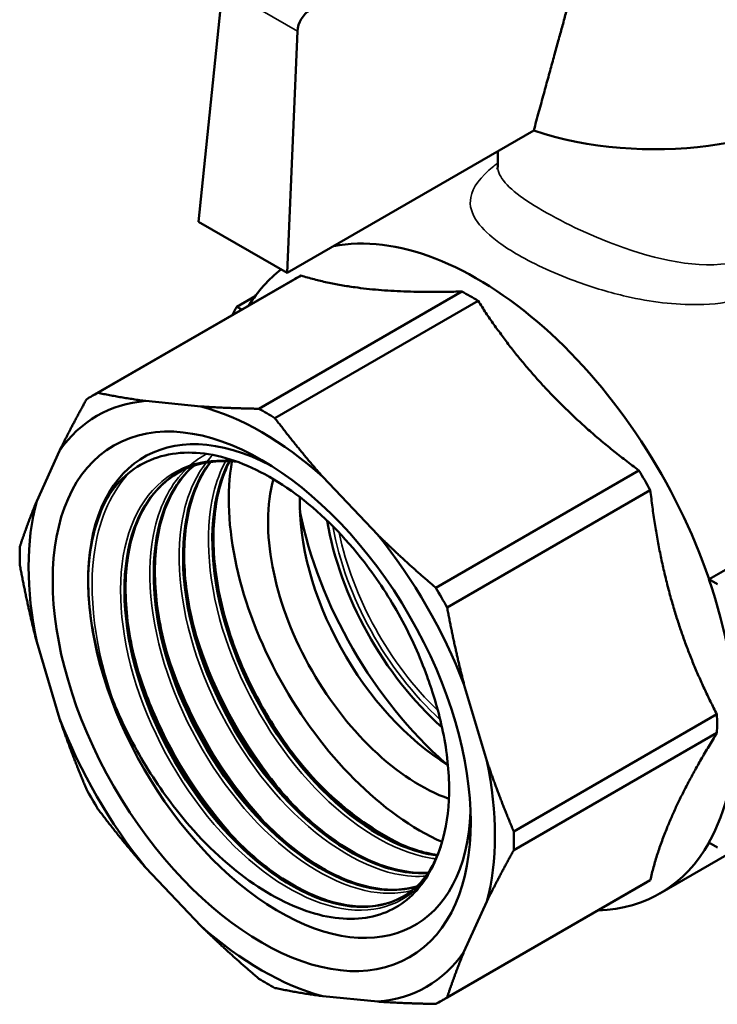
# Model space of a CAD drawing. Header units: millimetres. Extents: x 65 to 370, y 57 to 247.
# Tile 15 of 24: x 294 to 333, y 91 to 146. Entities that reach past the tile are written whole.
import ezdxf

# ---------------------------------------------------------------- set-up
doc = ezdxf.new("R2010")
doc.units = ezdxf.units.MM
doc.layers.add('Видимые тонкие (ГОСТ)', color=7, linetype='Continuous', lineweight=35)
doc.layers.add('Видимый контур (ГОСТ)', color=7, linetype='Continuous', lineweight=50)

msp = doc.modelspace()

# ---------------------------------------------------------------- linework, layer by layer
at = {"layer": 'Видимые тонкие (ГОСТ)'}
msp.add_line((309.683, 145.134), (305.5, 147.549), dxfattribs=at)
for centre, major_axis, start_param, end_param in [((320.062, 114.85), (6.1, -10.566), 4.151877, 5.21425), ((320.204, 114.931), (-6, 10.392), 1.04834, 2.034288)]:
    msp.add_ellipse(centre, major_axis=major_axis, ratio=0.57735, start_param=start_param, end_param=end_param, dxfattribs=at)
for points, knots in [([(320.858, 137.772), (320.781, 137.712), (320.706, 137.652), (319.889, 136.979), (319.457, 136.409), (319.267, 135.384), (319.397, 134.925), (320.009, 134.085), (320.404, 133.712), (321.236, 133.099), (321.602, 132.863), (322.007, 132.629), (322.946, 132.087), (324.096, 131.559), (326.211, 130.799), (327.124, 130.526), (329.381, 130.012), (330.741, 129.835), (333.736, 129.885), (335.344, 130.263), (337.312, 131.446), (337.9, 131.953), (338.377, 132.53)], [-8.277685, -8.277685, -8.277685, -8.277685, -8.230828, -8.230828, -7.746175, -7.746175, -7.353741, -7.353741, -7.051869, -7.051869, -6.863198, -6.863198, -6.863198, -6.425848, -6.425848, -6.122686, -6.122686, -5.688439, -5.688439, -5.13213, -5.13213, -4.842249, -4.842249, -4.842249, -4.842249]), ([(337.947, 135.382), (337.716, 134.793), (337.387, 134.246), (336.965, 133.779), (336.078, 132.8), (334.777, 132.221), (333.306, 132.107), (331.229, 131.945), (328.838, 132.618), (326.685, 133.495), (325.03, 134.169), (323.526, 134.959), (322.49, 135.656), (321.42, 136.376), (320.863, 136.984), (320.859, 137.564)], [4.628069, 4.628069, 4.628069, 4.628069, 4.917668, 4.917668, 4.917668, 5.524603, 5.524603, 5.524603, 6.381944, 6.381944, 6.381944, 7.040581, 7.040581, 7.040581, 7.720347, 7.720347, 7.720347, 7.720347]), ([(316.949, 97.991), (315.901, 96.449), (314.164, 95.776), (312.144, 96.132), (310.124, 96.488), (307.836, 97.87), (305.811, 99.974), (303.714, 102.153), (301.917, 105.091), (300.87, 108.087), (299.849, 111.006), (299.547, 113.956), (300.047, 116.269), (300.546, 118.581), (301.842, 120.237), (303.651, 120.868), (304.421, 121.136), (305.28, 121.217), (306.19, 121.12)], [0.523357, 0.523357, 0.523357, 0.523357, 1.219625, 1.219625, 1.219625, 1.91575, 1.91575, 1.91575, 2.636773, 2.636773, 2.636773, 3.339071, 3.339071, 3.339071, 4.040832, 4.040832, 4.040832, 4.33917, 4.33917, 4.33917, 4.33917]), ([(316.917, 97.947), (316.351, 97.897), (315.749, 97.939), (315.122, 98.076), (313.06, 98.53), (310.751, 100.025), (308.739, 102.224), (306.731, 104.42), (305.035, 107.302), (304.055, 110.218), (303.076, 113.13), (302.818, 116.053), (303.354, 118.328), (303.602, 119.38), (304.019, 120.29), (304.577, 121.022)], [13.605793, 13.605793, 13.605793, 13.605793, 13.819169, 13.819169, 13.819169, 14.521457, 14.521457, 14.521457, 15.22269, 15.22269, 15.22269, 15.92294, 15.92294, 15.92294, 16.246813, 16.246813, 16.246813, 16.246813]), ([(317.41, 98.91), (317.162, 98.939), (316.909, 98.983), (316.652, 99.044), (314.587, 99.53), (312.287, 101.049), (310.289, 103.26), (308.297, 105.466), (306.622, 108.345), (305.66, 111.25), (304.699, 114.148), (304.456, 117.051), (304.997, 119.309), (305.156, 119.97), (305.382, 120.575), (305.668, 121.113)], [20.027083, 20.027083, 20.027083, 20.027083, 20.114209, 20.114209, 20.114209, 20.814437, 20.814437, 20.814437, 21.512917, 21.512917, 21.512917, 22.209931, 22.209931, 22.209931, 22.414108, 22.414108, 22.414108, 22.414108]), ([(299.515, 107.426), (298.371, 110.547), (297.96, 113.725), (298.383, 116.283), (298.668, 118.01), (299.332, 119.447), (300.297, 120.468)], [2.615652, 2.615652, 2.615652, 2.615652, 3.294068, 3.294068, 3.294068, 3.752139, 3.752139, 3.752139, 3.752139]), ([(316.054, 97.136), (315.261, 96.932), (314.374, 96.93), (313.433, 97.145), (311.376, 97.615), (309.079, 99.113), (307.08, 101.307), (305.082, 103.5), (303.396, 106.372), (302.42, 109.276), (301.444, 112.179), (301.185, 115.094), (301.715, 117.365), (302.038, 118.746), (302.65, 119.883), (303.489, 120.696)], [7.222484, 7.222484, 7.222484, 7.222484, 7.542222, 7.542222, 7.542222, 8.241143, 8.241143, 8.241143, 8.939652, 8.939652, 8.939652, 9.637768, 9.637768, 9.637768, 10.062151, 10.062151, 10.062151, 10.062151]), ([(309.785, 101.596), (309.001, 102.409), (308.252, 103.312), (307.562, 104.286), (305.942, 106.57), (304.658, 109.226), (303.9, 111.845)], [20.7686221, 20.7686221, 20.7686221, 20.7686221, 21.011047, 21.011047, 21.011047, 21.5801254, 21.5801254, 21.5801254, 21.5801254]), ([(308.152, 100.653), (306.858, 101.999), (305.658, 103.593), (304.657, 105.324), (303.629, 107.099), (302.815, 109.01), (302.269, 110.901)], [14.4854368, 14.4854368, 14.4854368, 14.4854368, 14.8860482, 14.8860482, 14.8860482, 15.2969401, 15.2969401, 15.2969401, 15.2969401]), ([(306.516, 99.706), (304.697, 101.602), (303.071, 103.997), (301.901, 106.546), (301.387, 107.667), (300.962, 108.816), (300.635, 109.957)], [8.2022515, 8.2022515, 8.2022515, 8.2022515, 8.765798, 8.765798, 8.765798, 9.0137547, 9.0137547, 9.0137547, 9.0137547])]:
    msp.add_open_spline(points, degree=3, knots=knots, dxfattribs=at)
for points in [[(303.678, 120.87), (303.966, 121.123), (304.278, 121.339), (304.612, 121.517)], [(304.636, 121.099), (304.735, 121.224), (304.837, 121.343), (304.944, 121.457)], [(305.692, 121.157), (305.711, 121.193), (305.73, 121.229), (305.75, 121.264)], [(298.001, 114.406), (298.034, 116.222), (298.418, 117.833), (299.104, 119.107)], [(311.419, 102.535), (311.325, 102.633), (311.232, 102.731), (311.139, 102.831)], [(316.408, 97.243), (316.358, 97.225), (316.308, 97.209), (316.258, 97.193)]]:
    msp.add_open_spline(points, degree=3, dxfattribs=at)
at = {"layer": 'Видимый контур (ГОСТ)'}
for p, q in [((304.151, 134.487), (305.5, 147.549)), ((309.683, 145.134), (309.104, 131.628)), ((309.104, 131.628), (322.865, 139.573)), ((320.858, 138.414), (320.858, 137.565)), ((309.104, 131.628), (304.151, 134.487)), ((309.885, 131.479), (298.545, 124.931)), ((309.561, 131.304), (298.221, 124.756)), ((306.289, 129.738), (307.324, 130.336)), ((318.86, 130.59), (307.52, 124.042)), ((319.762, 130.069), (308.421, 123.522)), ((306.289, 129.738), (306.57, 129.577)), ((301.211, 124.476), (304.287, 124.171)), ((295.128, 118.883), (296.403, 121.699)), ((332.654, 114.52), (344.675, 121.46)), ((328.737, 120.594), (317.397, 114.047)), ((311.088, 120.245), (314.164, 116.997)), ((329.374, 119.49), (318.034, 112.943)), ((332.646, 114.522), (332.654, 114.52)), ((333.122, 114.246), (332.646, 114.522)), ((296.403, 106.743), (295.128, 111.03)), ((318.973, 108.668), (320.247, 104.381)), ((333.092, 106.98), (321.752, 100.433)), ((333.092, 105.939), (321.752, 99.392)), ((341.929, 103.919), (329.909, 96.979)), ((333.122, 99.55), (332.646, 99.825)), ((304.287, 95.166), (301.211, 98.413)), ((329.061, 97.529), (317.721, 90.981)), ((329.374, 97.722), (318.034, 91.174)), ((320.247, 96.528), (318.973, 93.712)), ((314.164, 90.935), (311.088, 91.24))]:
    msp.add_line(p, q, dxfattribs=at)
for centre, major_axis, ratio, start_param, end_param in [((310.39, 145.468), (0.473, 0.882), 0.597134, 0.766683, 2.250213), ((329.608, 146.326), (13.5, 0), 0.57735, 4.18941, 5.685358), ((319.709, 114.646), (-10.2, 17.667), 0.57735, 4.3839, 6.087235), ((319.709, 114.646), (-10.2, 17.667), 0.57735, 0.075231, 0.298147), ((319.311, 114.416), (-9.75, 16.887), 0.57735, 6.250484, 6.283185), ((319.311, 114.416), (9.75, -16.887), 0.57735, 2.323494, 2.388895), ((319.706, 114.644), (-10.5, 18.187), 0.57735, 0.342487, 0.380251), ((307.971, 107.869), (-9.75, 16.887), 0.57735, 6.250484, 6.315886), ((307.688, 107.705), (-9.201, 15.936), 0.57735, 6.018782, 6.547589), ((308.678, 108.277), (-7.55, 13.077), 0.57735, 5.543132, 10.164831), ((308.678, 108.277), (-7.55, 13.077), 0.57735, 5.543132, 10.164831), ((307.688, 107.705), (-9.201, 15.936), 0.57735, 5.233383, 5.762191), ((307.971, 107.869), (9.75, -16.887), 0.57735, 2.323494, 2.388895), ((316.527, 112.809), (7.55, -13.077), 0.57735, 3.744977, 5.613109), ((319.311, 114.416), (9.75, -16.887), 0.57735, 1.538096, 1.603497), ((316.527, 112.809), (6, -10.392), 0.57735, 3.660833, 5.688194), ((307.688, 107.705), (9.201, -15.936), 0.57735, 3.662587, 4.191395), ((318.294, 113.829), (6, -10.392), 0.57735, 3.887944, 5.472404), ((320.769, 115.258), (8, -13.856), 0.57735, 4.180373, 5.244405), ((320.062, 114.85), (-6.298, 10.908), 0.57735, 0.990573, 2.093185), ((307.688, 107.705), (-9.201, 15.936), 0.57735, 4.447985, 4.976793), ((307.971, 107.869), (-9.75, 16.887), 0.57735, 0.752697, 0.818099), ((319.706, 114.644), (10.197, -17.661), 0.57735, 0.328325, 1.242471), ((307.971, 107.869), (9.75, -16.887), 0.57735, 1.538096, 1.603497), ((307.688, 107.705), (9.201, -15.936), 0.57735, 4.447985, 4.976793), ((319.311, 114.416), (9.75, -16.887), 0.57735, 0.752697, 0.818099), ((307.688, 107.705), (-9.201, 15.936), 0.57735, 3.662587, 4.191395), ((308.678, 108.277), (-6.694, 11.594), 0.57735, 3.903457, 3.956247), ((307.971, 107.869), (-9.75, 16.887), 0.57735, 1.538096, 1.603497), ((307.971, 107.869), (9.75, -16.887), 0.57735, 0.752697, 0.818099), ((319.709, 114.646), (10.2, -17.667), 0.57735, 5.985038, 6.611443), ((319.311, 114.416), (9.75, -16.887), 0.57735, 0, 0.032701), ((307.688, 107.705), (9.201, -15.936), 0.57735, 5.233383, 5.762191), ((307.688, 107.705), (9.201, -15.936), 0.57735, 6.018782, 6.547589), ((307.971, 107.869), (-9.75, 16.887), 0.57735, 2.323494, 2.388895), ((307.971, 107.869), (9.75, -16.887), 0.57735, 6.250484, 6.315886)]:
    msp.add_ellipse(centre, major_axis=major_axis, ratio=ratio, start_param=start_param, end_param=end_param, dxfattribs=at)
msp.add_ellipse((307.688, 107.705), major_axis=(-8.25, 14.289), ratio=0.57735, dxfattribs=at)
for points, weights in [([(322.865, 139.573), (324.537, 145.699), (325.678, 149.803)], [28.3175941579, 33.8002001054, 38.8183266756]), ([(309.885, 131.479), (313.303, 130.417), (318.86, 130.59)], [1.0238410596, 1.09396715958, 1.0238410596]), ([(319.762, 130.069), (323.18, 124.714), (328.737, 120.594)], [1.0238410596, 1.09396715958, 1.0238410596]), ([(298.545, 124.931), (299.852, 124.659), (301.211, 124.476)], [1, 1.00717183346, 1]), ([(296.403, 121.699), (297.068, 123.052), (297.907, 124.563)], [1, 1.00717183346, 1]), ([(304.287, 124.171), (305.792, 124.071), (307.52, 124.042)], [1, 1.00717183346, 1]), ([(308.421, 123.522), (309.728, 121.798), (311.088, 120.245)], [1, 1.00717183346, 1]), ([(329.374, 119.49), (330.164, 112.618), (333.092, 106.98)], [1.0238410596, 1.09396715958, 1.0238410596]), ([(294.189, 116.346), (294.607, 117.614), (295.128, 118.883)], [1, 1.00717183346, 1]), ([(314.164, 116.997), (315.669, 115.527), (317.397, 114.047)], [1, 1.00717183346, 1]), ([(295.128, 111.03), (294.607, 113.068), (294.189, 115.305)], [1, 1.00717183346, 1]), ([(318.034, 112.943), (318.452, 110.706), (318.973, 108.668)], [1, 1.00717183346, 1]), ([(297.907, 102.795), (297.068, 104.788), (296.403, 106.743)], [1, 1.00717183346, 1]), ([(333.092, 105.939), (330.164, 101.213), (329.374, 97.722)], [1.0238410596, 1.09396715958, 1.0238410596]), ([(320.247, 104.381), (320.913, 102.426), (321.752, 100.433)], [1, 1.00717183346, 1]), ([(301.211, 98.413), (299.852, 99.967), (298.545, 101.69)], [1, 1.00717183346, 1]), ([(321.752, 99.392), (320.913, 97.881), (320.247, 96.528)], [1, 1.00717183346, 1]), ([(307.52, 92.216), (305.792, 93.696), (304.287, 95.166)], [1, 1.00717183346, 1]), ([(318.973, 93.712), (318.452, 92.442), (318.034, 91.174)], [1, 1.00717183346, 1]), ([(311.088, 91.24), (309.728, 91.423), (308.421, 91.695)], [1, 1.00717183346, 1]), ([(317.397, 90.806), (315.669, 90.835), (314.164, 90.935)], [1, 1.00717183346, 1])]:
    msp.add_rational_spline(points, weights, degree=2, dxfattribs=at)
for points in [[(320.858, 137.565), (320.858, 137.482), (320.829, 137.409), (320.83, 137.405)], [(310.634, 103.344), (310.844, 103.122), (311.016, 102.951), (311.139, 102.831)]]:
    msp.add_open_spline(points, degree=3, dxfattribs=at)
for points, knots in [([(299.485, 119.666), (300.219, 120.572), (301.169, 121.177), (303.38, 121.7), (304.615, 121.625), (307.203, 120.814), (308.53, 120.096), (311.099, 118.119), (312.318, 116.889), (314.16, 114.509), (314.841, 113.469), (316.024, 111.309), (316.524, 110.2), (316.921, 109.083)], [0, 0, 0, 0, 0.579453, 0.579453, 1.148393, 1.148393, 1.706817, 1.706817, 2.254721, 2.254721, 2.627542, 2.627542, 2.995287, 2.995287, 2.995287, 2.995287]), ([(316.971, 98.135), (315.952, 98.059), (314.817, 98.278), (313.645, 98.798), (311.51, 99.744), (309.271, 101.677), (307.457, 104.162), (305.645, 106.643), (304.272, 109.653), (303.665, 112.512), (303.06, 115.366), (303.224, 118.047), (304.135, 119.948), (304.332, 120.358), (304.562, 120.731), (304.824, 121.065)], [19.894948, 19.894948, 19.894948, 19.894948, 20.280585, 20.280585, 20.280585, 20.983298, 20.983298, 20.983298, 21.685028, 21.685028, 21.685028, 22.385846, 22.385846, 22.385846, 22.5369, 22.5369, 22.5369, 22.5369]), ([(304.816, 121.062), (304.472, 120.623), (304.18, 120.117), (303.948, 119.549), (303.135, 117.552), (303.079, 114.811), (303.779, 111.944), (304.479, 109.078), (305.928, 106.108), (307.782, 103.702), (309.636, 101.297), (311.88, 99.474), (313.989, 98.64), (315.038, 98.225), (316.049, 98.056), (316.966, 98.128)], [-16.254736, -16.254736, -16.254736, -16.254736, -16.055801, -16.055801, -16.055801, -15.356179, -15.356179, -15.356179, -14.656934, -14.656934, -14.656934, -13.958049, -13.958049, -13.958049, -13.61065, -13.61065, -13.61065, -13.61065]), ([(306.34, 121.074), (306.092, 121.103), (305.849, 121.117), (304.731, 121.122), (303.912, 120.934), (303.204, 120.569)], [3.6122943, 3.6122943, 3.6122943, 3.6122943, 3.723034, 3.723034, 4.1336489, 4.1336489, 4.1336489, 4.1336489]), ([(304.835, 121.07), (304.633, 120.806), (304.449, 120.519), (303.849, 119.37), (303.555, 118.347), (303.308, 116.111), (303.345, 114.875), (303.733, 112.333), (304.087, 110.995), (305.064, 108.381), (305.699, 107.071), (307.165, 104.642), (308.015, 103.492), (309.815, 101.496), (310.789, 100.624), (312.729, 99.263), (313.72, 98.757), (315.472, 98.199), (316.263, 98.092), (316.983, 98.14)], [0.286668, 0.286668, 0.286668, 0.286668, 0.447565, 0.447565, 0.882532, 0.882532, 1.309004, 1.309004, 1.734471, 1.734471, 2.160977, 2.160977, 2.588098, 2.588098, 3.015058, 3.015058, 3.441076, 3.441076, 3.813282, 3.813282, 3.813282, 3.813282]), ([(317.492, 99.108), (316.719, 99.202), (315.902, 99.445), (315.07, 99.837), (312.937, 100.841), (310.719, 102.817), (308.936, 105.32), (307.157, 107.819), (305.825, 110.824), (305.257, 113.661), (304.685, 116.519), (304.893, 119.183), (305.847, 121.049), (305.858, 121.07), (305.869, 121.091), (305.88, 121.111)], [26.313596, 26.313596, 26.313596, 26.313596, 26.586731, 26.586731, 26.586731, 27.286631, 27.286631, 27.286631, 27.985076, 27.985076, 27.985076, 28.688529, 28.688529, 28.688529, 28.696415, 28.696415, 28.696415, 28.696415]), ([(305.871, 121.112), (305.812, 121.002), (305.757, 120.889), (305.704, 120.773), (304.817, 118.834), (304.687, 116.119), (305.33, 113.245), (305.973, 110.373), (307.382, 107.366), (309.219, 104.906), (311.054, 102.449), (313.302, 100.559), (315.431, 99.662), (316.138, 99.364), (316.829, 99.177), (317.488, 99.098)], [-22.414291, -22.414291, -22.414291, -22.414291, -22.372306, -22.372306, -22.372306, -21.668486, -21.668486, -21.668486, -20.965205, -20.965205, -20.965205, -20.262445, -20.262445, -20.262445, -20.029242, -20.029242, -20.029242, -20.029242]), ([(305.9, 121.11), (305.474, 120.28), (305.187, 119.272), (304.942, 117.055), (304.979, 115.818), (305.367, 113.276), (305.722, 111.939), (306.698, 109.325), (307.333, 108.015), (308.8, 105.586), (309.649, 104.436), (311.45, 102.44), (312.423, 101.568), (314.364, 100.207), (315.355, 99.701), (316.703, 99.271), (317.11, 99.179), (317.504, 99.126)], [0.454722, 0.454722, 0.454722, 0.454722, 0.882532, 0.882532, 1.309004, 1.309004, 1.734471, 1.734471, 2.160977, 2.160977, 2.588098, 2.588098, 3.015058, 3.015058, 3.441076, 3.441076, 3.629519, 3.629519, 3.629519, 3.629519]), ([(315.576, 96.803), (314.329, 96.094), (312.705, 96.039), (310.965, 96.673), (308.8, 97.461), (306.471, 99.312), (304.555, 101.787), (302.685, 104.203), (301.223, 107.194), (300.521, 110.078), (299.819, 112.96), (299.883, 115.713), (300.71, 117.71), (301.218, 118.937), (302.012, 119.873), (303.01, 120.455)], [7.069651, 7.069651, 7.069651, 7.069651, 7.649344, 7.649344, 7.649344, 8.370273, 8.370273, 8.370273, 9.074092, 9.074092, 9.074092, 9.777373, 9.777373, 9.777373, 10.209189, 10.209189, 10.209189, 10.209189]), ([(303.207, 120.564), (302.019, 119.947), (301.099, 118.846), (300.568, 117.37), (299.826, 115.308), (299.847, 112.53), (300.612, 109.659), (301.383, 106.767), (302.903, 103.803), (304.807, 101.442), (306.702, 99.094), (308.962, 97.359), (311.057, 96.627), (312.842, 96.003), (314.495, 96.11), (315.739, 96.903)], [-3.955987, -3.955987, -3.955987, -3.955987, -3.455947, -3.455947, -3.455947, -2.757502, -2.757502, -2.757502, -2.05405, -2.05405, -2.05405, -1.35431, -1.35431, -1.35431, -0.758571, -0.758571, -0.758571, -0.758571]), ([(316.33, 97.371), (315.108, 97.008), (313.641, 97.152), (312.108, 97.812), (309.984, 98.725), (307.749, 100.622), (305.926, 103.077), (304.105, 105.531), (302.709, 108.523), (302.072, 111.379), (301.435, 114.234), (301.561, 116.931), (302.436, 118.865), (302.796, 119.662), (303.283, 120.327), (303.87, 120.841)], [13.481168, 13.481168, 13.481168, 13.481168, 13.986761, 13.986761, 13.986761, 14.686778, 14.686778, 14.686778, 15.3864, 15.3864, 15.3864, 16.085644, 16.085644, 16.085644, 16.373903, 16.373903, 16.373903, 16.373903]), ([(303.863, 120.838), (303.185, 120.245), (302.642, 119.452), (302.268, 118.491), (301.481, 116.46), (301.458, 113.691), (302.192, 110.81), (302.925, 107.934), (304.407, 104.968), (306.284, 102.583), (308.159, 100.202), (310.413, 98.419), (312.518, 97.633), (313.901, 97.117), (315.213, 97.034), (316.324, 97.367)], [-10.09172, -10.09172, -10.09172, -10.09172, -9.75928, -9.75928, -9.75928, -9.057551, -9.057551, -9.057551, -8.356732, -8.356732, -8.356732, -7.656753, -7.656753, -7.656753, -7.196897, -7.196897, -7.196897, -7.196897]), ([(303.872, 120.85), (303.392, 120.424), (302.979, 119.89), (302.214, 118.426), (301.92, 117.403), (301.673, 115.167), (301.711, 113.931), (302.098, 111.389), (302.453, 110.052), (303.43, 107.437), (304.065, 106.128), (305.531, 103.698), (306.38, 102.549), (308.181, 100.552), (309.154, 99.681), (311.095, 98.32), (312.086, 97.813), (313.954, 97.218), (314.853, 97.121), (315.887, 97.257), (316.116, 97.305), (316.336, 97.37)], [0.123377, 0.123377, 0.123377, 0.123377, 0.447565, 0.447565, 0.882532, 0.882532, 1.309004, 1.309004, 1.734471, 1.734471, 2.160977, 2.160977, 2.588098, 2.588098, 3.015058, 3.015058, 3.441076, 3.441076, 3.866175, 3.866175, 3.992114, 3.992114, 3.992114, 3.992114]), ([(302.814, 120.344), (302.084, 119.874), (301.469, 119.184), (300.58, 117.483), (300.286, 116.46), (300.039, 114.224), (300.076, 112.987), (300.464, 110.445), (300.818, 109.108), (301.795, 106.494), (302.43, 105.184), (303.896, 102.755), (304.746, 101.605), (306.547, 99.609), (307.52, 98.737), (309.46, 97.376), (310.451, 96.87), (312.319, 96.275), (313.218, 96.178), (314.517, 96.348), (314.985, 96.492), (315.409, 96.71)], [0, 0, 0, 0, 0.447565, 0.447565, 0.882532, 0.882532, 1.309004, 1.309004, 1.734471, 1.734471, 2.160977, 2.160977, 2.588098, 2.588098, 3.015058, 3.015058, 3.441076, 3.441076, 3.866175, 3.866175, 4.13321, 4.13321, 4.13321, 4.13321]), ([(298.001, 114.406), (297.998, 115.667), (298.168, 116.822), (298.854, 118.833), (299.28, 119.413), (299.485, 119.666)], [0, 0, 0, 0, 0.4624374, 0.4624374, 0.9323479, 0.9323479, 0.9323479, 0.9323479]), ([(299.515, 107.426), (299.244, 108.067), (298.847, 109.11), (298.181, 111.79), (298.004, 113.145), (298.001, 114.406)], [0, 0, 0, 0, 0.2120818, 0.2120818, 0.4410716, 0.4410716, 0.4410716, 0.4410716]), ([(316.921, 109.083), (317.149, 108.443), (317.458, 107.522), (317.97, 105.284), (318.115, 104.18), (318.14, 103.134)], [0, 0, 0, 0, 0.2105084, 0.2105084, 0.4298163, 0.4298163, 0.4298163, 0.4298163]), ([(316.949, 97.991), (316.38, 97.029), (315.596, 96.334), (313.674, 95.535), (312.55, 95.451), (310.097, 95.926), (308.79, 96.492), (306.161, 98.218), (304.865, 99.372), (302.832, 101.702), (302.053, 102.759), (300.647, 105.017), (300.029, 106.21), (299.515, 107.426)], [0, 0, 0, 0, 0.532077, 0.532077, 1.074658, 1.074658, 1.627739, 1.627739, 2.191314, 2.191314, 2.587512, 2.587512, 2.988774, 2.988774, 2.988774, 2.988774]), ([(311.139, 102.831), (312.431, 101.574), (313.797, 100.568), (315.346, 99.779), (315.533, 99.691), (315.719, 99.608)], [0, 0, 0, 0, 0.579453, 0.579453, 0.658939, 0.658939, 0.658939, 0.658939]), ([(318.142, 102.556), (318.122, 101.536), (317.982, 100.596), (317.479, 98.94), (317.174, 98.372), (316.949, 97.991)], [0.0311587, 0.0311587, 0.0311587, 0.0311587, 0.4108852, 0.4108852, 0.7757162, 0.7757162, 0.7757162, 0.7757162]), ([(315.74, 96.901), (316.417, 97.337), (316.977, 97.994), (317.488, 99.071), (317.591, 99.33), (317.679, 99.602)], [0, 0, 0, 0, 0.4510822, 0.4510822, 0.5823844, 0.5823844, 0.5823844, 0.5823844])]:
    msp.add_open_spline(points, degree=3, knots=knots, dxfattribs=at)

doc.saveas('drawing.dxf')
